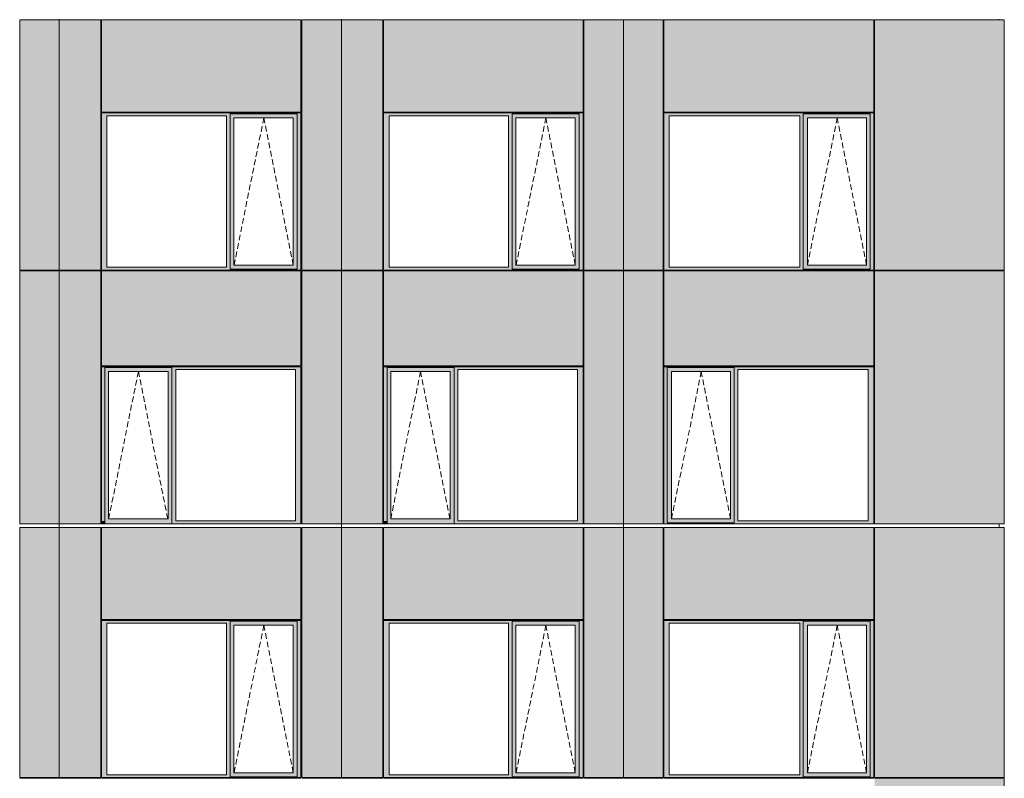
# Model space of a CAD drawing. Header units: millimetres. Extents: x 374857 to 755273, y -2664 to 302042.
# Tile 29 of 48: x 414521 to 426737, y 55039 to 64456. Entities that reach past the tile are written whole.
import ezdxf

# ---------------------------------------------------------------- set-up
doc = ezdxf.new("R2010")
doc.units = ezdxf.units.MM
doc.header["$MEASUREMENT"] = 0
doc.linetypes.add('OO_EOIAAY', pattern=[105.833361, 70.555568, -35.277793])
for name, color, linetype, lineweight in [('0_Ном._пера__1', 7, 'Continuous', 0), ('0_Ном._пера__120', 7, 'Continuous', 0), ('_0 фасадные панели-1_Ном._пера__1', 7, 'Continuous', 0), ('АР-Стены_внешние_.АР_Ном._пера__1', 7, 'Continuous', 0)]:
    doc.layers.add(name, color=color, linetype=linetype, lineweight=lineweight)
doc.layers.add('АР-Стены_внешние_.АР_Ном._пера__214', color=7, linetype='Continuous', lineweight=0, true_color=0xe2eaf1)

msp = doc.modelspace()

# ---------------------------------------------------------------- hatches: boundary and pattern name
at = {"layer": '0_Ном._пера__1', "linetype": 'Continuous', "lineweight": 0, "true_color": 0x000000}
for points in [[(415535.376, 63263.69), (415602.85, 63263.69), (417086.237, 63263.69), (417130.729, 63263.69), (417130.729, 63288.69), (417962.461, 63288.69), (417962.461, 63263.69), (418010.697, 63263.69), (418010.697, 63298.69), (415535.376, 63298.69)], [(417130.729, 63288.69), (417130.729, 63238.69), (417176.423, 63238.69), (417913.025, 63238.69), (417962.461, 63238.69), (417962.461, 63288.69)], [(419035.362, 63263.69), (419102.836, 63263.69), (420586.222, 63263.69), (420630.715, 63263.69), (420630.715, 63288.69), (421462.447, 63288.69), (421462.447, 63263.69), (421510.683, 63263.69), (421510.683, 63298.69), (419035.362, 63298.69)], [(420630.715, 63288.69), (420630.715, 63238.69), (420676.408, 63238.69), (421413.01, 63238.69), (421462.447, 63238.69), (421462.447, 63288.69)], [(425117.806, 63298.69), (422513.953, 63298.69), (422513.953, 63263.69), (422579.526, 63263.69), (424197.831, 63263.69), (424242.108, 63263.69), (424242.108, 63288.69), (425073.529, 63288.69), (425073.529, 63263.69), (425117.806, 63263.69)], [(424242.108, 63288.69), (424242.108, 63238.69), (424295.768, 63238.69), (425028.797, 63238.69), (425073.529, 63238.69), (425073.529, 63288.69)], [(415602.851, 61383.69), (415602.851, 63263.69), (415535.376, 63263.69), (415535.376, 61383.69)], [(417130.729, 63263.69), (417086.237, 63263.69), (417086.237, 61383.69), (417130.729, 61383.69)], [(417130.729, 63238.69), (417130.729, 61408.69), (417176.423, 61408.69), (417176.423, 63238.69)], [(417962.461, 63238.69), (417913.773, 63238.69), (417913.773, 61408.69), (417962.461, 61408.69)], [(417962.461, 61383.69), (418010.697, 61383.69), (418010.697, 63263.69), (417962.461, 63263.69)], [(419102.836, 61383.69), (419102.836, 63263.69), (419035.362, 63263.69), (419035.362, 61383.69)], [(420630.715, 63263.69), (420586.222, 63263.69), (420586.222, 61383.69), (420630.715, 61383.69)], [(420630.715, 63238.69), (420630.715, 61408.69), (420676.408, 61408.69), (420676.408, 63238.69)], [(421462.447, 63238.69), (421413.759, 63238.69), (421413.759, 61408.69), (421462.447, 61408.69)], [(421462.447, 61383.69), (421510.683, 61383.69), (421510.683, 63263.69), (421462.447, 63263.69)], [(422579.526, 61383.69), (422579.526, 63263.69), (422513.953, 63263.69), (422513.953, 61383.69)], [(424242.108, 63263.69), (424197.831, 63263.69), (424197.831, 61383.69), (424242.108, 61383.69)], [(424242.108, 63238.69), (424242.108, 61408.69), (424294.875, 61408.69), (424294.875, 63238.69)], [(425028.797, 63238.69), (425028.797, 61408.69), (425073.529, 61408.69), (425073.529, 63238.69)], [(425073.529, 61383.69), (425117.806, 61383.69), (425117.806, 63263.69), (425073.529, 63263.69)], [(415602.85, 61383.69), (415535.376, 61383.69), (415535.376, 61348.69), (418010.697, 61348.69), (418010.697, 61383.69), (417962.461, 61383.69), (417962.461, 61358.69), (417130.729, 61358.69), (417130.729, 61383.69), (417086.237, 61383.69)], [(417130.729, 61408.69), (417130.729, 61358.69), (417962.461, 61358.69), (417962.461, 61408.69), (417913.025, 61408.69), (417176.423, 61408.69)], [(419102.836, 61383.69), (419035.362, 61383.69), (419035.362, 61348.69), (421510.683, 61348.69), (421510.683, 61383.69), (421462.447, 61383.69), (421462.447, 61358.69), (420630.715, 61358.69), (420630.715, 61383.69), (420586.222, 61383.69)], [(420630.715, 61408.69), (420630.715, 61358.69), (421462.447, 61358.69), (421462.447, 61408.69), (421413.01, 61408.69), (420676.408, 61408.69)], [(422513.953, 61383.69), (422513.953, 61348.69), (425117.806, 61348.69), (425117.806, 61383.69), (425073.529, 61383.69), (425073.529, 61358.69), (424242.108, 61358.69), (424242.108, 61383.69), (424197.831, 61383.69), (422579.526, 61383.69)], [(424242.108, 61408.69), (424242.108, 61358.69), (425073.529, 61358.69), (425073.529, 61408.69), (425028.797, 61408.69), (424295.768, 61408.69)], [(418010.697, 60148.69), (415535.376, 60148.69), (415535.376, 60113.69), (415578.132, 60113.69), (415578.132, 60138.69), (416409.864, 60138.69), (416409.864, 60113.69), (416458.1, 60113.69), (417941.486, 60113.69), (418010.697, 60113.69)], [(415578.132, 58233.69), (415578.132, 60113.69), (415535.376, 60113.69), (415535.376, 58233.69)], [(415578.132, 60138.69), (415578.132, 60088.69), (415623.826, 60088.69), (416360.427, 60088.69), (416409.864, 60088.69), (416409.864, 60138.69)], [(416409.864, 60113.69), (416409.864, 58233.69), (416458.1, 58233.69), (416458.1, 60113.69)], [(417941.486, 58233.69), (418010.697, 58233.69), (418010.697, 60113.69), (417941.486, 60113.69)], [(421510.683, 60148.69), (419035.362, 60148.69), (419035.362, 60113.69), (419078.118, 60113.69), (419078.118, 60138.69), (419909.85, 60138.69), (419909.85, 60113.69), (419958.085, 60113.69), (421441.472, 60113.69), (421510.683, 60113.69)], [(419078.118, 58233.69), (419078.118, 60113.69), (419035.362, 60113.69), (419035.362, 58233.69)], [(419078.118, 60138.69), (419078.118, 60088.69), (419123.811, 60088.69), (419860.413, 60088.69), (419909.85, 60088.69), (419909.85, 60138.69)], [(419909.85, 60113.69), (419909.85, 58233.69), (419958.085, 58233.69), (419958.085, 60113.69)], [(421441.472, 58233.69), (421510.683, 58233.69), (421510.683, 60113.69), (421441.472, 60113.69)], [(422513.953, 60148.69), (422513.953, 60113.69), (422554.928, 60113.69), (422554.928, 60138.69), (423386.35, 60138.69), (423386.35, 60113.69), (423430.627, 60113.69), (425048.931, 60113.69), (425117.806, 60113.69), (425117.806, 60148.69)], [(422554.928, 58233.69), (422554.928, 60113.69), (422513.953, 60113.69), (422513.953, 58233.69)], [(422554.928, 60138.69), (422554.928, 60088.69), (422608.588, 60088.69), (423341.617, 60088.69), (423386.35, 60088.69), (423386.35, 60138.69)], [(423386.35, 60113.69), (423386.35, 58233.69), (423430.627, 58233.69), (423430.627, 60113.69)], [(425048.931, 58233.69), (425117.806, 58233.69), (425117.806, 60113.69), (425048.931, 60113.69)], [(415578.132, 60088.69), (415578.132, 58258.69), (415623.826, 58258.69), (415623.826, 60088.69)], [(416409.864, 60088.69), (416361.176, 60088.69), (416361.176, 58258.69), (416409.864, 58258.69)], [(419078.118, 60088.69), (419078.118, 58258.69), (419123.811, 58258.69), (419123.811, 60088.69)], [(419909.85, 60088.69), (419861.162, 60088.69), (419861.162, 58258.69), (419909.85, 58258.69)], [(422554.928, 60088.69), (422554.928, 58258.69), (422607.696, 58258.69), (422607.696, 60088.69)], [(423341.617, 58258.69), (423386.35, 58258.69), (423386.35, 60088.69), (423341.617, 60088.69)], [(415535.376, 58233.69), (415535.376, 58198.69), (415543.827, 58198.69), (415578.132, 58198.69), (415578.132, 58233.69)], [(415578.132, 58258.69), (415578.132, 58198.69), (416409.864, 58198.69), (416409.864, 58258.69), (416360.427, 58258.69), (415623.826, 58258.69)], [(416409.864, 58233.69), (416409.864, 58198.69), (418000.822, 58198.69), (418010.697, 58198.69), (418010.697, 58233.69), (417941.486, 58233.69), (416458.1, 58233.69)], [(419035.362, 58233.69), (419035.362, 58198.69), (419043.813, 58198.69), (419078.118, 58198.69), (419078.118, 58233.69)], [(419078.118, 58258.69), (419078.118, 58198.69), (419909.85, 58198.69), (419909.85, 58258.69), (419860.413, 58258.69), (419123.811, 58258.69)], [(419909.85, 58233.69), (419909.85, 58198.69), (421500.807, 58198.69), (421510.683, 58198.69), (421510.683, 58233.69), (421441.472, 58233.69), (419958.085, 58233.69)], [(422513.953, 58198.69), (425117.806, 58198.69), (425117.806, 58233.69), (425048.931, 58233.69), (423430.627, 58233.69), (423386.35, 58233.69), (423386.35, 58208.69), (422554.928, 58208.69), (422554.928, 58233.69), (422513.953, 58233.69)], [(422554.928, 58208.69), (423386.35, 58208.69), (423386.35, 58258.69), (423341.617, 58258.69), (422608.588, 58258.69), (422554.928, 58258.69)], [(415535.376, 56963.683), (415602.85, 56963.683), (417086.237, 56963.683), (417130.729, 56963.683), (417130.729, 56988.683), (417962.461, 56988.683), (417962.461, 56963.683), (418010.697, 56963.683), (418010.697, 56998.683), (415535.376, 56998.683)], [(415602.851, 55083.683), (415602.851, 56963.683), (415535.376, 56963.683), (415535.376, 55083.683)], [(417130.729, 56963.683), (417086.237, 56963.683), (417086.237, 55083.683), (417130.729, 55083.683)], [(417130.729, 56988.683), (417130.729, 56938.683), (417176.423, 56938.683), (417913.025, 56938.683), (417962.461, 56938.683), (417962.461, 56988.683)], [(417130.729, 56938.683), (417130.729, 55108.683), (417176.423, 55108.683), (417176.423, 56938.683)], [(417962.461, 56938.683), (417913.773, 56938.683), (417913.773, 55108.683), (417962.461, 55108.683)], [(417962.461, 55083.683), (418010.697, 55083.683), (418010.697, 56963.683), (417962.461, 56963.683)], [(419035.362, 56963.683), (419102.836, 56963.683), (420586.222, 56963.683), (420630.715, 56963.683), (420630.715, 56988.683), (421462.447, 56988.683), (421462.447, 56963.683), (421510.683, 56963.683), (421510.683, 56998.683), (419035.362, 56998.683)], [(419102.836, 55083.683), (419102.836, 56963.683), (419035.362, 56963.683), (419035.362, 55083.683)], [(420630.715, 56963.683), (420586.222, 56963.683), (420586.222, 55083.683), (420630.715, 55083.683)], [(420630.715, 56988.683), (420630.715, 56938.683), (420676.408, 56938.683), (421413.01, 56938.683), (421462.447, 56938.683), (421462.447, 56988.683)], [(420630.715, 56938.683), (420630.715, 55108.683), (420676.408, 55108.683), (420676.408, 56938.683)], [(421462.447, 56938.683), (421413.759, 56938.683), (421413.759, 55108.683), (421462.447, 55108.683)], [(421462.447, 55083.683), (421510.683, 55083.683), (421510.683, 56963.683), (421462.447, 56963.683)], [(425117.806, 56998.683), (422513.953, 56998.683), (422513.953, 56963.683), (422579.526, 56963.683), (424197.831, 56963.683), (424242.108, 56963.683), (424242.108, 56988.683), (425073.529, 56988.683), (425073.529, 56963.683), (425117.806, 56963.683)], [(422579.526, 55083.683), (422579.526, 56963.683), (422513.953, 56963.683), (422513.953, 55083.683)], [(424242.108, 56963.683), (424197.831, 56963.683), (424197.831, 55083.683), (424242.108, 55083.683)], [(424242.108, 56988.683), (424242.108, 56938.683), (424295.768, 56938.683), (425028.797, 56938.683), (425073.529, 56938.683), (425073.529, 56988.683)], [(424242.108, 56938.683), (424242.108, 55108.683), (424294.875, 55108.683), (424294.875, 56938.683)], [(425028.797, 56938.683), (425028.797, 55108.683), (425073.529, 55108.683), (425073.529, 56938.683)], [(425073.529, 55083.683), (425117.806, 55083.683), (425117.806, 56963.683), (425073.529, 56963.683)], [(417130.729, 55108.683), (417130.729, 55058.683), (417962.461, 55058.683), (417962.461, 55108.683), (417913.025, 55108.683), (417176.423, 55108.683)], [(420630.715, 55108.683), (420630.715, 55058.683), (421462.447, 55058.683), (421462.447, 55108.683), (421413.01, 55108.683), (420676.408, 55108.683)], [(424242.108, 55108.683), (424242.108, 55058.683), (425073.529, 55058.683), (425073.529, 55108.683), (425028.797, 55108.683), (424295.768, 55108.683)], [(415602.85, 55083.683), (415535.376, 55083.683), (415535.376, 55048.683), (418010.697, 55048.683), (418010.697, 55083.683), (417962.461, 55083.683), (417962.461, 55058.683), (417130.729, 55058.683), (417130.729, 55083.683), (417086.237, 55083.683)], [(419102.836, 55083.683), (419035.362, 55083.683), (419035.362, 55048.683), (421510.683, 55048.683), (421510.683, 55083.683), (421462.447, 55083.683), (421462.447, 55058.683), (420630.715, 55058.683), (420630.715, 55083.683), (420586.222, 55083.683)], [(422513.953, 55083.683), (422513.953, 55048.683), (425117.806, 55048.683), (425117.806, 55083.683), (425073.529, 55083.683), (425073.529, 55058.683), (424242.108, 55058.683), (424242.108, 55083.683), (424197.831, 55083.683), (422579.526, 55083.683)]]:
    msp.add_hatch(color=18, dxfattribs=at).paths.add_polyline_path(points)
at = {"layer": 'АР-Стены_внешние_.АР_Ном._пера__214', "linetype": 'Continuous', "lineweight": 0, "true_color": 0xe5e8eb}
for points in [[(414520.711, 64453.697), (414520.711, 61348.69), (415012.461, 61348.69), (415012.461, 64453.697)], [(415012.461, 64453.697), (415012.461, 61348.69), (415525.38, 61348.69), (415525.38, 64453.697)], [(415535.376, 63308.69), (418010.696, 63308.69), (418010.696, 64453.697), (415535.376, 64453.697)], [(418020.697, 64453.697), (418020.697, 61348.69), (418512.447, 61348.69), (418512.447, 64453.697)], [(418512.446, 61348.69), (418677.667, 61348.69), (418677.667, 64453.697), (418512.446, 64453.697)], [(418677.667, 64453.697), (418677.667, 61348.69), (419025.366, 61348.69), (419025.366, 64453.697)], [(419035.362, 63308.69), (421510.682, 63308.69), (421510.682, 64453.697), (419035.362, 64453.697)], [(421520.683, 64453.697), (421520.683, 61348.69), (422010.696, 61348.69), (422010.696, 64453.697)], [(422010.696, 64453.697), (422010.696, 61348.69), (422503.953, 61348.69), (422503.953, 64453.697)], [(422513.953, 63308.69), (425117.806, 63308.69), (425117.806, 64453.697), (422513.953, 64453.697)], [(426736.73, 61348.69), (426736.73, 64453.697), (425127.806, 64453.697), (425127.806, 61348.69)], [(414520.711, 61338.613), (414520.711, 58198.69), (415012.461, 58198.69), (415012.461, 61338.613)], [(415012.461, 61338.613), (415012.461, 58198.69), (415525.376, 58198.69), (415525.376, 61338.613)], [(418010.696, 61338.69), (415535.376, 61338.69), (415535.376, 60158.69), (418010.696, 60158.69)], [(418020.697, 61338.613), (418020.697, 58198.69), (418512.447, 58198.69), (418512.447, 61338.613)], [(418512.446, 61338.613), (418512.446, 58198.69), (419025.362, 58198.69), (419025.362, 61338.613)], [(421510.682, 61338.69), (419035.362, 61338.69), (419035.362, 60158.69), (421510.682, 60158.69)], [(421520.683, 61338.613), (421520.683, 58198.69), (422010.696, 58198.69), (422010.696, 61338.613)], [(422503.953, 61338.613), (422010.696, 61338.613), (422010.696, 58198.69), (422503.953, 58198.69)], [(425117.806, 61338.69), (422513.953, 61338.69), (422513.953, 60158.69), (425117.806, 60158.69)], [(426736.73, 58198.69), (426736.73, 61338.613), (425127.806, 61338.613), (425127.806, 58198.69)], [(414520.711, 58153.69), (414520.711, 55048.683), (415012.461, 55048.683), (415012.461, 58153.69)], [(415012.461, 58153.69), (415012.461, 55048.683), (415525.38, 55048.683), (415525.38, 58153.69)], [(415535.376, 57008.683), (418010.696, 57008.683), (418010.696, 58153.69), (415535.376, 58153.69)], [(418020.697, 58153.69), (418020.697, 55048.683), (418512.447, 55048.683), (418512.447, 58153.69)], [(418512.446, 55048.683), (418677.667, 55048.683), (418677.667, 58153.69), (418512.446, 58153.69)], [(418677.667, 58153.69), (418677.667, 55048.683), (419025.366, 55048.683), (419025.366, 58153.69)], [(419035.362, 57008.683), (421510.682, 57008.683), (421510.682, 58153.69), (419035.362, 58153.69)], [(421520.683, 58153.69), (421520.683, 55048.683), (422010.696, 55048.683), (422010.696, 58153.69)], [(422010.696, 58153.69), (422010.696, 55048.683), (422503.953, 55048.683), (422503.953, 58153.69)], [(422513.953, 57008.683), (425117.806, 57008.683), (425117.806, 58153.69), (422513.953, 58153.69)], [(426736.73, 55048.683), (426736.73, 58153.69), (425127.806, 58153.69), (425127.806, 55048.683)], [(426736.73, 51898.606), (426736.73, 55038.606), (425127.806, 55038.606), (425127.806, 51898.606)]]:
    msp.add_hatch(color=254, dxfattribs=at).paths.add_polyline_path(points)

# ---------------------------------------------------------------- linework, layer by layer
at = {"layer": '0_Ном._пера__120', "color": 7, "linetype": 'OO_EOIAAY', "lineweight": 0}
for p, q in [((417549.549, 63238.69), (417180.528, 61408.69)), ((417913.773, 61408.69), (417549.549, 63238.69)), ((421049.535, 63238.69), (420680.514, 61408.69)), ((421413.759, 61408.69), (421049.535, 63238.69)), ((424663.68, 63238.69), (424294.659, 61408.69)), ((425027.904, 61408.69), (424663.68, 63238.69)), ((415993.595, 60088.69), (415624.574, 58258.69)), ((416357.819, 58258.69), (415993.595, 60088.69)), ((419493.581, 60088.69), (419124.56, 58258.69)), ((419857.805, 58258.69), (419493.581, 60088.69)), ((422976.716, 60088.69), (422607.696, 58258.69)), ((423340.94, 58258.69), (422976.716, 60088.69)), ((417549.549, 56938.683), (417180.528, 55108.683)), ((417913.773, 55108.683), (417549.549, 56938.683)), ((421049.535, 56938.683), (420680.514, 55108.683)), ((421413.759, 55108.683), (421049.535, 56938.683)), ((424663.68, 56938.683), (424294.659, 55108.683)), ((425027.904, 55108.683), (424663.68, 56938.683))]:
    msp.add_line(p, q, dxfattribs=at)
at = {"layer": '_0 фасадные панели-1_Ном._пера__1', "color": 7, "linetype": 'Continuous', "lineweight": 0}
for p, q in [((415012.461, 64453.697), (414520.711, 64453.697)), ((414520.714, 61348.69), (414520.714, 64453.697)), ((415012.461, 64453.697), (414520.716, 64453.697)), ((415012.46, 61348.69), (415012.46, 64453.697)), ((415525.38, 64453.697), (415012.461, 64453.697)), ((415012.461, 64453.697), (415012.461, 61348.69)), ((415525.376, 64453.697), (415012.461, 64453.697)), ((415535.376, 63308.69), (415535.376, 64453.697)), ((418010.697, 64453.697), (415535.376, 64453.697)), ((418010.696, 64453.697), (415535.376, 64453.697)), ((418010.696, 63308.69), (418010.696, 64453.697)), ((418512.447, 64453.697), (418020.697, 64453.697)), ((418020.7, 61348.69), (418020.7, 64453.697)), ((418512.447, 64453.697), (418020.701, 64453.697)), ((418512.446, 61348.69), (418512.446, 64453.697)), ((419025.362, 64453.697), (418512.446, 64453.697)), ((419025.366, 64453.697), (418512.447, 64453.697)), ((418512.447, 64453.697), (418512.447, 61348.69)), ((419035.362, 63308.69), (419035.362, 64453.697)), ((421510.683, 64453.697), (419035.362, 64453.697)), ((421510.682, 64453.697), (419035.362, 64453.697)), ((421510.682, 63308.69), (421510.682, 64453.697)), ((422012.433, 64453.697), (421520.683, 64453.697)), ((421520.685, 61348.69), (421520.685, 64453.697)), ((422010.696, 64453.697), (421520.687, 64453.697)), ((422503.953, 64453.697), (422010.696, 64453.697)), ((422012.433, 64453.697), (422012.433, 61348.69)), ((422503.953, 64453.697), (422012.433, 64453.697)), ((422513.953, 64453.697), (422513.953, 63308.69)), ((425117.806, 64453.697), (422513.953, 64453.697)), ((422513.953, 64453.697), (425117.806, 64453.697)), ((425117.806, 63308.69), (425117.806, 64453.697)), ((426736.73, 64453.697), (425127.806, 64453.697)), ((425127.806, 63298.69), (425127.806, 64453.697)), ((426736.73, 64453.697), (425127.806, 64453.697)), ((426736.73, 61348.69), (426736.73, 64453.697)), ((425117.806, 61348.69), (425117.806, 63298.69)), ((425127.806, 61348.69), (425127.806, 63298.69)), ((415012.461, 61348.69), (414520.711, 61348.69)), ((415010.724, 61338.69), (414520.711, 61338.69)), ((415525.38, 61348.69), (415012.46, 61348.69)), ((415012.46, 58198.69), (415012.46, 61338.613)), ((415525.376, 61338.69), (415012.461, 61338.69)), ((415012.461, 61338.613), (415012.461, 58198.69)), ((418010.697, 61338.69), (415535.376, 61338.69)), ((415535.376, 60158.69), (415535.376, 61338.69)), ((418003.21, 61348.69), (418010.696, 61348.69)), ((418003.21, 61348.69), (418010.696, 61348.69)), ((418010.696, 60158.69), (418010.696, 61338.69)), ((418512.447, 61348.69), (418020.697, 61348.69)), ((418510.71, 61338.69), (418020.697, 61338.69)), ((419025.366, 61348.69), (418512.446, 61348.69)), ((419025.362, 61338.69), (418512.446, 61338.69)), ((418512.446, 58198.69), (418512.446, 61338.613)), ((418512.447, 61338.613), (418512.447, 58198.69)), ((421510.683, 61338.69), (419035.362, 61338.69)), ((419035.362, 60158.69), (419035.362, 61338.69)), ((421503.196, 61348.69), (421510.682, 61348.69)), ((421503.196, 61348.69), (421510.682, 61348.69)), ((421510.682, 60158.69), (421510.682, 61338.69)), ((422010.696, 61348.69), (421520.683, 61348.69)), ((422010.696, 61338.69), (421520.683, 61338.69)), ((422503.953, 61348.69), (422010.696, 61348.69)), ((422503.953, 61338.69), (422010.696, 61338.69)), ((422012.433, 61338.613), (422012.433, 58198.69)), ((422503.953, 60148.69), (422503.953, 61338.613)), ((425117.806, 61338.69), (422513.953, 61338.69)), ((422513.953, 60158.69), (422513.953, 61338.69)), ((425117.806, 60158.69), (425117.806, 61338.69)), ((426736.73, 61348.69), (425127.806, 61348.69)), ((426736.73, 61338.69), (425127.806, 61338.69)), ((425127.806, 60148.69), (425127.806, 61338.613)), ((426736.73, 58198.69), (426736.73, 61338.613)), ((425117.806, 58198.69), (425117.806, 60148.69)), ((425127.806, 58198.69), (425127.806, 60148.69)), ((415012.46, 58198.69), (414520.711, 58198.69)), ((414520.714, 55048.683), (414520.714, 58153.69)), ((415012.461, 58198.69), (414520.716, 58198.69)), ((415012.461, 58153.69), (414520.716, 58153.69)), ((415525.032, 58198.69), (415012.46, 58198.69)), ((415012.46, 55048.683), (415012.46, 58153.69)), ((415525.376, 58198.69), (415012.461, 58198.69)), ((415525.38, 58153.69), (415012.461, 58153.69)), ((415012.461, 58153.69), (415012.461, 55048.683)), ((418000.822, 58198.69), (415535.376, 58198.69)), ((418010.696, 58198.501), (415535.376, 58198.501)), ((415535.376, 57008.683), (415535.376, 58153.69)), ((418010.696, 58153.69), (415535.376, 58153.69)), ((418003.21, 58198.69), (418010.696, 58198.69)), ((418010.696, 57008.683), (418010.696, 58153.69)), ((418512.446, 58198.69), (418020.697, 58198.69)), ((418020.7, 55048.683), (418020.7, 58153.69)), ((418512.447, 58198.69), (418020.701, 58198.69)), ((418512.447, 58153.69), (418020.701, 58153.69)), ((418676.432, 58198.69), (418512.446, 58198.69)), ((419025.362, 58198.69), (418512.446, 58198.69)), ((418512.446, 55048.683), (418512.446, 58153.69)), ((419025.366, 58153.69), (418512.447, 58153.69)), ((418512.447, 58153.69), (418512.447, 55048.683)), ((419025.018, 58198.69), (418676.432, 58198.69)), ((421500.807, 58198.69), (419035.362, 58198.69)), ((421510.682, 58198.501), (419035.362, 58198.501)), ((419035.362, 57008.683), (419035.362, 58153.69)), ((421510.682, 58153.69), (419035.362, 58153.69)), ((421503.196, 58198.69), (421510.682, 58198.69)), ((421510.682, 57008.683), (421510.682, 58153.69)), ((422010.696, 58198.69), (421520.683, 58198.69)), ((421520.685, 55048.683), (421520.685, 58153.69)), ((422009.462, 58198.69), (421520.687, 58198.69)), ((422010.696, 58153.69), (421520.687, 58153.69)), ((422503.953, 58198.69), (422009.462, 58198.69)), ((422503.953, 58198.69), (422010.696, 58198.69)), ((422503.953, 58153.69), (422010.696, 58153.69)), ((422012.433, 58153.69), (422012.433, 55048.683)), ((425117.806, 58198.69), (422513.953, 58198.69)), ((422513.953, 58153.69), (422513.953, 57008.683)), ((425117.806, 58153.69), (422513.953, 58153.69)), ((425117.806, 57008.683), (425117.806, 58153.69)), ((426735.496, 58198.69), (425127.806, 58198.69)), ((426736.73, 58198.69), (425127.806, 58198.69)), ((426736.73, 58153.69), (425127.806, 58153.69)), ((425127.806, 56998.683), (425127.806, 58153.69)), ((426736.73, 55048.683), (426736.73, 58153.69)), ((425117.806, 55048.683), (425117.806, 56998.683)), ((425127.806, 55048.683), (425127.806, 56998.683)), ((415012.461, 55048.683), (414520.711, 55048.683)), ((415010.724, 55038.606), (414520.711, 55038.606)), ((415525.38, 55048.683), (415012.46, 55048.683)), ((415525.376, 55038.606), (415012.461, 55038.606)), ((418010.697, 55038.606), (415535.376, 55038.606)), ((418003.21, 55048.683), (418010.696, 55048.683)), ((418512.447, 55048.683), (418020.697, 55048.683)), ((418510.71, 55038.606), (418020.697, 55038.606)), ((419025.366, 55048.683), (418512.446, 55048.683)), ((419025.362, 55038.606), (418512.446, 55038.606)), ((421510.683, 55038.606), (419035.362, 55038.606)), ((421503.196, 55048.683), (421510.682, 55048.683)), ((422010.696, 55048.683), (421520.683, 55048.683)), ((422010.696, 55038.606), (421520.683, 55038.606)), ((422503.953, 55048.683), (422010.696, 55048.683)), ((422503.953, 55038.606), (422010.696, 55038.606)), ((425117.806, 55038.606), (422513.953, 55038.606)), ((426736.73, 55048.683), (425127.806, 55048.683)), ((426736.73, 55038.606), (425127.806, 55038.606)), ((426736.73, 51898.606), (426736.73, 55038.606))]:
    msp.add_line(p, q, dxfattribs=at)
at = {"layer": 'АР-Стены_внешние_.АР_Ном._пера__1', "color": 7, "linetype": 'Continuous', "lineweight": 0}
for p, q in [((415012.461, 64453.697), (415012.461, 64463.697)), ((415525.38, 61348.69), (415525.38, 64453.697)), ((418512.447, 64453.697), (418512.447, 64463.697)), ((419025.366, 61348.69), (419025.366, 64453.697)), ((422503.953, 61348.69), (422503.953, 64453.697)), ((426673.707, 64453.697), (426673.707, 64463.697)), ((415535.376, 63308.69), (418010.696, 63308.69)), ((415535.376, 63263.69), (415535.376, 63298.69)), ((415535.376, 63298.69), (418010.697, 63298.69)), ((417962.461, 63288.69), (417130.729, 63288.69)), ((417130.729, 63288.69), (417130.729, 63263.69)), ((417962.461, 63288.69), (417962.461, 63238.69)), ((418010.697, 63298.69), (418010.697, 63263.69)), ((419035.362, 63308.69), (421510.682, 63308.69)), ((419035.362, 63263.69), (419035.362, 63298.69)), ((419035.362, 63298.69), (421510.683, 63298.69)), ((421462.447, 63288.69), (420630.715, 63288.69)), ((420630.715, 63288.69), (420630.715, 63263.69)), ((421462.447, 63288.69), (421462.447, 63238.69)), ((421510.683, 63298.69), (421510.683, 63263.69)), ((422513.953, 63308.69), (425117.806, 63308.69)), ((422513.953, 61348.69), (422513.953, 63298.69)), ((422513.953, 63298.69), (425117.806, 63298.69)), ((424242.108, 63288.69), (424242.108, 61383.69)), ((425073.529, 63288.69), (424242.108, 63288.69)), ((424242.108, 63288.69), (424242.108, 63263.69)), ((425073.529, 63263.69), (425073.529, 63288.69)), ((415535.376, 61383.69), (415535.376, 63263.69)), ((415602.851, 63263.69), (415602.851, 61383.69)), ((417086.237, 63263.69), (415602.851, 63263.69)), ((417086.237, 61383.69), (417086.237, 63263.69)), ((417130.729, 63263.69), (417130.729, 61383.69)), ((417176.423, 63238.69), (417176.423, 61408.69)), ((417177.171, 63238.69), (417176.423, 63238.69)), ((417177.171, 63238.69), (417913.773, 63238.69)), ((417913.773, 63238.69), (417913.773, 61408.69)), ((417962.461, 63238.69), (417962.461, 61408.69)), ((418010.697, 63263.69), (418010.697, 61383.69)), ((419035.362, 61383.69), (419035.362, 63263.69)), ((419102.836, 63263.69), (419102.836, 61383.69)), ((420586.222, 63263.69), (419102.836, 63263.69)), ((420586.222, 61383.69), (420586.222, 63263.69)), ((420630.715, 63263.69), (420630.715, 61383.69)), ((420676.408, 63238.69), (420676.408, 61408.69)), ((420677.157, 63238.69), (420676.408, 63238.69)), ((420677.157, 63238.69), (421413.759, 63238.69)), ((421413.759, 63238.69), (421413.759, 61408.69)), ((421462.447, 63238.69), (421462.447, 61408.69)), ((421510.683, 63263.69), (421510.683, 61383.69)), ((422579.526, 63263.69), (422579.526, 61383.69)), ((424197.831, 63263.69), (422579.526, 63263.69)), ((424197.831, 61383.69), (424197.831, 63263.69)), ((424294.875, 61408.69), (424294.875, 63238.69)), ((424294.875, 63238.69), (425027.904, 63238.69)), ((425028.797, 63238.69), (425027.904, 63238.69)), ((425028.797, 61408.69), (425028.797, 63238.69)), ((425073.529, 63263.69), (425073.529, 61383.69)), ((414520.711, 58198.69), (414520.711, 61338.613)), ((415012.38, 61338.613), (415012.38, 61348.69)), ((415012.46, 61348.69), (415012.46, 61338.613)), ((415012.461, 61338.613), (415012.461, 61348.69)), ((415525.376, 61338.613), (415525.376, 58198.69)), ((415535.376, 61348.69), (415535.376, 61383.69)), ((418010.697, 61348.69), (415535.376, 61348.69)), ((418010.697, 61348.69), (415535.376, 61348.69)), ((415602.851, 61383.69), (417086.237, 61383.69)), ((417130.729, 61383.69), (417130.729, 61358.69)), ((417130.729, 61358.69), (417962.461, 61358.69)), ((417176.423, 61408.69), (417177.171, 61408.69)), ((417913.773, 61408.69), (417177.171, 61408.69)), ((417962.461, 61408.69), (417962.461, 61358.69)), ((418010.697, 61383.69), (418010.697, 61348.69)), ((418020.697, 58198.69), (418020.697, 61338.613)), ((418512.446, 61348.69), (418512.446, 61338.613)), ((418512.447, 61338.613), (418512.447, 61348.69)), ((419025.362, 61338.613), (419025.362, 58198.69)), ((419035.362, 61348.69), (419035.362, 61383.69)), ((421510.683, 61348.69), (419035.362, 61348.69)), ((421510.683, 61348.69), (419035.362, 61348.69)), ((419102.836, 61383.69), (420586.222, 61383.69)), ((420630.715, 61383.69), (420630.715, 61358.69)), ((420630.715, 61358.69), (421462.447, 61358.69)), ((420676.408, 61408.69), (420677.157, 61408.69)), ((421413.759, 61408.69), (420677.157, 61408.69)), ((421462.447, 61408.69), (421462.447, 61358.69)), ((421510.683, 61383.69), (421510.683, 61348.69)), ((421520.683, 58198.69), (421520.683, 61338.613)), ((422012.433, 61338.613), (422012.433, 61348.69)), ((425117.806, 61348.69), (422513.953, 61348.69)), ((425117.806, 61348.69), (422513.953, 61348.69)), ((422579.526, 61383.69), (424197.831, 61383.69)), ((424242.108, 61383.69), (424242.108, 61358.69)), ((424242.108, 61358.69), (425073.529, 61358.69)), ((425027.904, 61408.69), (424294.875, 61408.69)), ((425027.904, 61408.69), (425028.797, 61408.69)), ((425073.529, 61383.69), (425073.529, 61358.69)), ((426673.707, 61338.613), (426673.707, 61348.69)), ((418010.696, 60158.69), (415535.376, 60158.69)), ((418010.697, 60148.69), (415535.376, 60148.69)), ((415535.376, 60148.69), (415535.376, 60113.69)), ((415535.376, 60113.69), (415535.376, 58233.69)), ((415578.132, 60138.69), (416409.864, 60138.69)), ((415578.132, 60113.69), (415578.132, 60138.69)), ((415578.132, 60113.69), (415578.132, 58233.69)), ((416409.864, 60088.69), (416409.864, 60138.69)), ((416458.1, 58233.69), (416458.1, 60113.69)), ((416458.1, 60113.69), (417941.486, 60113.69)), ((417941.486, 60113.69), (417941.486, 58233.69)), ((418010.697, 60113.69), (418010.697, 60148.69)), ((418010.697, 58233.69), (418010.697, 60113.69)), ((421510.682, 60158.69), (419035.362, 60158.69)), ((421510.683, 60148.69), (419035.362, 60148.69)), ((419035.362, 60148.69), (419035.362, 60113.69)), ((419035.362, 60113.69), (419035.362, 58233.69)), ((419078.118, 60138.69), (419909.85, 60138.69)), ((419078.118, 60113.69), (419078.118, 60138.69)), ((419078.118, 60113.69), (419078.118, 58233.69)), ((419909.85, 60088.69), (419909.85, 60138.69)), ((419958.085, 58233.69), (419958.085, 60113.69)), ((419958.085, 60113.69), (421441.472, 60113.69)), ((421441.472, 60113.69), (421441.472, 58233.69)), ((421510.683, 60113.69), (421510.683, 60148.69)), ((421510.683, 58233.69), (421510.683, 60113.69)), ((422503.953, 60148.69), (422503.953, 58198.69)), ((425117.806, 60158.69), (422513.953, 60158.69)), ((425117.806, 60148.69), (422513.953, 60148.69)), ((422513.953, 60148.69), (422513.953, 58198.69)), ((422554.928, 60138.69), (422554.928, 58233.69)), ((422554.928, 60138.69), (423386.35, 60138.69)), ((422554.928, 60113.69), (422554.928, 60138.69)), ((423386.35, 60138.69), (423386.35, 60113.69)), ((423386.35, 60113.69), (423386.35, 58233.69)), ((423430.627, 58233.69), (423430.627, 60113.69)), ((423430.627, 60113.69), (425048.931, 60113.69)), ((425048.931, 60113.69), (425048.931, 58233.69)), ((425117.806, 60148.69), (425117.806, 60148.69)), ((415623.826, 58258.69), (415623.826, 60088.69)), ((415623.826, 60088.69), (415624.574, 60088.69)), ((416361.176, 60088.69), (415624.574, 60088.69)), ((416361.176, 58258.69), (416361.176, 60088.69)), ((416409.864, 58258.69), (416409.864, 60088.69)), ((419123.811, 58258.69), (419123.811, 60088.69)), ((419123.811, 60088.69), (419124.56, 60088.69)), ((419861.162, 60088.69), (419124.56, 60088.69)), ((419861.162, 58258.69), (419861.162, 60088.69)), ((419909.85, 58258.69), (419909.85, 60088.69)), ((423340.724, 60088.69), (422607.696, 60088.69)), ((422607.696, 60088.69), (422607.696, 58258.69)), ((423340.724, 60088.69), (423341.617, 60088.69)), ((423341.617, 60088.69), (423341.617, 58258.69)), ((415012.46, 58198.69), (415012.46, 58153.69)), ((415012.461, 58153.69), (415012.461, 58198.69)), ((415525.38, 55048.683), (415525.38, 58153.69)), ((415535.376, 58233.69), (415535.376, 58198.69)), ((415578.132, 58233.69), (415578.132, 58198.69)), ((415624.574, 58258.69), (415623.826, 58258.69)), ((415624.574, 58258.69), (416361.176, 58258.69)), ((416409.864, 58198.69), (416409.864, 58258.69)), ((417941.486, 58233.69), (416458.1, 58233.69)), ((417970.979, 58198.69), (418010.697, 58198.69)), ((418010.697, 58198.69), (418010.697, 58233.69)), ((418512.446, 58198.69), (418512.446, 58153.69)), ((418512.447, 58153.69), (418512.447, 58198.69)), ((418512.447, 58198.69), (418512.447, 58193.762)), ((419025.366, 55048.683), (419025.366, 58153.69)), ((419035.362, 58233.69), (419035.362, 58198.69)), ((419078.118, 58233.69), (419078.118, 58198.69)), ((419124.56, 58258.69), (419123.811, 58258.69)), ((419124.56, 58258.69), (419861.162, 58258.69)), ((419909.85, 58198.69), (419909.85, 58258.69)), ((421441.472, 58233.69), (419958.085, 58233.69)), ((421470.965, 58198.69), (421510.683, 58198.69)), ((421510.683, 58198.69), (421510.683, 58233.69)), ((422012.433, 58153.69), (422012.433, 58198.69)), ((422012.433, 58193.762), (422012.433, 58198.69)), ((422503.953, 55048.683), (422503.953, 58153.69)), ((422513.953, 58198.69), (425107.966, 58198.69)), ((422554.928, 58233.69), (422554.928, 58208.69)), ((423386.35, 58208.69), (422554.928, 58208.69)), ((422607.696, 58258.69), (423340.724, 58258.69)), ((423341.617, 58258.69), (423340.724, 58258.69)), ((423386.35, 58233.69), (423386.35, 58213.265)), ((423386.35, 58213.265), (423386.35, 58208.69)), ((425048.931, 58233.69), (423430.627, 58233.69)), ((425107.966, 58198.69), (425117.806, 58198.69)), ((426673.707, 58153.69), (426673.707, 58198.69)), ((415535.376, 57008.683), (418010.696, 57008.683)), ((415535.376, 56963.683), (415535.376, 56998.683)), ((415535.376, 56998.683), (418010.697, 56998.683)), ((415535.376, 55083.683), (415535.376, 56963.683)), ((415602.851, 56963.683), (415602.851, 55083.683)), ((417086.237, 56963.683), (415602.851, 56963.683)), ((417086.237, 55083.683), (417086.237, 56963.683)), ((417962.461, 56988.683), (417130.729, 56988.683)), ((417130.729, 56988.683), (417130.729, 56963.683)), ((417130.729, 56963.683), (417130.729, 55083.683)), ((417176.423, 56938.683), (417176.423, 55108.683)), ((417177.171, 56938.683), (417176.423, 56938.683)), ((417177.171, 56938.683), (417913.773, 56938.683)), ((417913.773, 56938.683), (417913.773, 55108.683)), ((417962.461, 56988.683), (417962.461, 56938.683)), ((417962.461, 56938.683), (417962.461, 55108.683)), ((418010.697, 56998.683), (418010.697, 56963.683)), ((418010.697, 56963.683), (418010.697, 55083.683)), ((419035.362, 57008.683), (421510.682, 57008.683)), ((419035.362, 56963.683), (419035.362, 56998.683)), ((419035.362, 56998.683), (421510.683, 56998.683)), ((419035.362, 55083.683), (419035.362, 56963.683)), ((419102.836, 56963.683), (419102.836, 55083.683)), ((420586.222, 56963.683), (419102.836, 56963.683)), ((420586.222, 55083.683), (420586.222, 56963.683)), ((421462.447, 56988.683), (420630.715, 56988.683)), ((420630.715, 56988.683), (420630.715, 56963.683)), ((420630.715, 56963.683), (420630.715, 55083.683)), ((420676.408, 56938.683), (420676.408, 55108.683)), ((420677.157, 56938.683), (420676.408, 56938.683)), ((420677.157, 56938.683), (421413.759, 56938.683)), ((421413.759, 56938.683), (421413.759, 55108.683)), ((421462.447, 56988.683), (421462.447, 56938.683)), ((421462.447, 56938.683), (421462.447, 55108.683)), ((421510.683, 56998.683), (421510.683, 56963.683)), ((421510.683, 56963.683), (421510.683, 55083.683)), ((422513.953, 57008.683), (425117.806, 57008.683)), ((422513.953, 55048.683), (422513.953, 56998.683)), ((422513.953, 56998.683), (425117.806, 56998.683)), ((422579.526, 56963.683), (422579.526, 55083.683)), ((424197.831, 56963.683), (422579.526, 56963.683)), ((424197.831, 55083.683), (424197.831, 56963.683)), ((424242.108, 56988.683), (424242.108, 55083.683)), ((425073.529, 56988.683), (424242.108, 56988.683)), ((424242.108, 56988.683), (424242.108, 56963.683)), ((424294.875, 55108.683), (424294.875, 56938.683)), ((424294.875, 56938.683), (425027.904, 56938.683)), ((425028.797, 56938.683), (425027.904, 56938.683)), ((425028.797, 55108.683), (425028.797, 56938.683)), ((425073.529, 56963.683), (425073.529, 56988.683)), ((425073.529, 56963.683), (425073.529, 55083.683)), ((417176.423, 55108.683), (417177.171, 55108.683)), ((417913.773, 55108.683), (417177.171, 55108.683)), ((417962.461, 55108.683), (417962.461, 55058.683)), ((420676.408, 55108.683), (420677.157, 55108.683)), ((421413.759, 55108.683), (420677.157, 55108.683)), ((421462.447, 55108.683), (421462.447, 55058.683)), ((425027.904, 55108.683), (424294.875, 55108.683)), ((425027.904, 55108.683), (425028.797, 55108.683)), ((415012.38, 55038.606), (415012.38, 55048.683)), ((415012.46, 55048.683), (415012.46, 55038.606)), ((415012.461, 55038.606), (415012.461, 55048.683)), ((415535.376, 55048.683), (415535.376, 55083.683)), ((418010.697, 55048.683), (415535.376, 55048.683)), ((415602.851, 55083.683), (417086.237, 55083.683)), ((417130.729, 55083.683), (417130.729, 55058.683)), ((417130.729, 55058.683), (417962.461, 55058.683)), ((418010.697, 55083.683), (418010.697, 55048.683)), ((418512.446, 55048.683), (418512.446, 55038.606)), ((418512.447, 55038.606), (418512.447, 55048.683)), ((419035.362, 55048.683), (419035.362, 55083.683)), ((421510.683, 55048.683), (419035.362, 55048.683)), ((419102.836, 55083.683), (420586.222, 55083.683)), ((420630.715, 55083.683), (420630.715, 55058.683)), ((420630.715, 55058.683), (421462.447, 55058.683)), ((421510.683, 55083.683), (421510.683, 55048.683)), ((422012.433, 55038.606), (422012.433, 55048.683)), ((425117.806, 55048.683), (422513.953, 55048.683)), ((422579.526, 55083.683), (424197.831, 55083.683)), ((424242.108, 55083.683), (424242.108, 55058.683)), ((424242.108, 55058.683), (425073.529, 55058.683)), ((425073.529, 55083.683), (425073.529, 55058.683)), ((426673.707, 55038.606), (426673.707, 55048.683))]:
    msp.add_line(p, q, dxfattribs=at)

doc.saveas('drawing.dxf')
